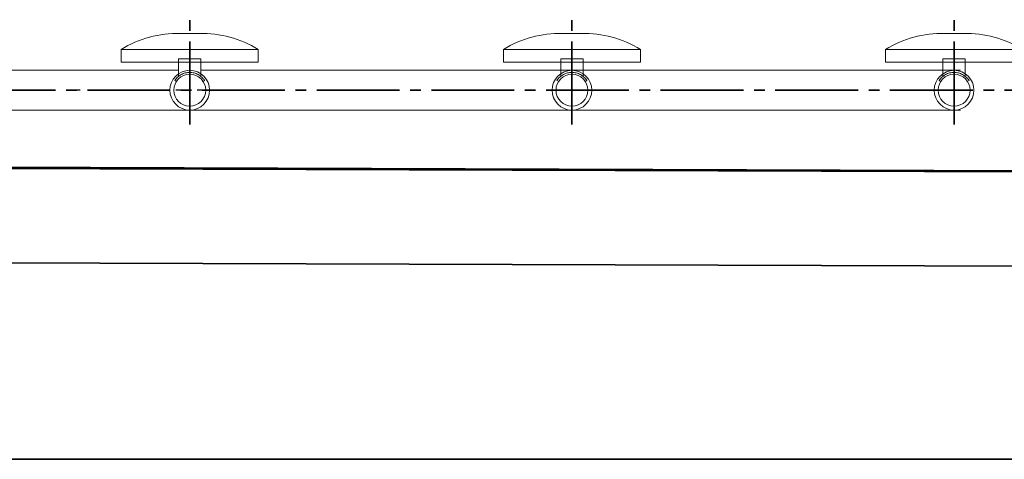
# Model space of a CAD drawing. Header units: metres. Extents: x 703769 to 722343, y 4313031 to 4317457.
# Tile 119 of 256: x 707798.62 to 707807.89, y 4313296.73 to 4313300.87. Entities that reach past the tile are written whole.
import ezdxf

# ---------------------------------------------------------------- set-up
doc = ezdxf.new("R2010")
doc.units = ezdxf.units.M
doc.header["$LTSCALE"] = 0.5
doc.linetypes.add('ACAD_ISO03W100', pattern=[30, 12, -18])
doc.linetypes.add('CENTER', pattern=[16, 13, -1, 1, -1])
for name, color, linetype, lineweight in [('中心线', 1, 'CENTER', 25), ('建筑', 6, 'Continuous', 18), ('曝气头', 2, 'Continuous', 18), ('标注', 3, 'Continuous', 13), ('粗实线层', 7, 'Continuous', 35), ('风管', 4, 'Continuous', 18)]:
    doc.layers.add(name, color=color, linetype=linetype, lineweight=lineweight)

# ---------------------------------------------------------------- blocks, each defined once
blk = doc.blocks.new('BQT1')
at = {"layer": '建筑', "color": 6, "linetype": 'ACAD_ISO03W100', "ltscale": 50}
for p, q in [((772297.2, -750529), (772300.5, -750531.1)), ((772344.2, -750529), (772340.8, -750531.1))]:
    blk.add_line(p, q, dxfattribs=at)
blk.add_lwpolyline([(772303.2, -750522.3), (772303.2, -750495.2), (772338.2, -750495.2), (772338.2, -750522.3)], dxfattribs=at)
blk.add_arc((772320.7, -750544.2), 28, 32.9352, 147.0648, dxfattribs=at)
at = {"layer": '曝气头'}
for p, q in [((772305.7, -750455.2), (772335.7, -750455.2)), ((772213.2, -750500.2), (772428.2, -750500.2))]:
    blk.add_line(p, q, dxfattribs=at)
blk.add_lwpolyline([(772213.2, -750480.2), (772428.2, -750480.2), (772428.2, -750500.2), (772213.2, -750500.2)], close=True, dxfattribs=at)
for centre, start, end in [((772302.1, -750625.7), 88.8119, 121.4361), ((772339.2, -750625.7), 58.5639, 91.1881)]:
    blk.add_arc(centre, 170.6, start, end, dxfattribs=at)
blk = doc.blocks.new('dawda')
at = {"color": 7, "linetype": 'CENTER', "ltscale": 20}
for p, q in [((550923.2, 30998.8), (550923.2, 31163)), ((551523.2, 30998.8), (551523.2, 31163)), ((552123.2, 30998.8), (552123.2, 31163)), ((552332.5, 31052.4), (548397.6, 31052.4))]:
    blk.add_line(p, q, dxfattribs=at)
at = {"color": 7}
for p, q in [((552541.6, 30923.4), (542540.5, 30956.8)), ((543041.6, 30956.8), (553041.6, 30923.4)), ((553041.6, 30773.4), (542540.5, 30809)), ((553041.6, 30473.4), (542540.5, 30473.4))]:
    blk.add_line(p, q, dxfattribs=at)
at = {"layer": '中心线', "color": 7, "ltscale": 0.1}
blk.add_line((550951.4, 31052.4), (550731.8, 31052.4), dxfattribs=at)
at = {"layer": '风管', "color": 7}
for p, q in [((550905.7, 31083.9), (549740.7, 31083.9)), ((550905.7, 31083.9), (550694.2, 31083.9)), ((552133.1, 31083.9), (550940.7, 31083.9)), ((550923.2, 31020.9), (549723.2, 31020.9)), ((551116.6, 31020.9), (550694.2, 31020.9)), ((552133.1, 31020.9), (551116.6, 31020.9))]:
    blk.add_line(p, q, dxfattribs=at)
for centre, radius in [((550923.2, 31052.4), 31.2), ((550923.2, 31052.4), 25), ((551523.2, 31052.4), 31.2), ((551523.2, 31052.4), 25), ((552123.2, 31052.4), 31.2), ((552123.2, 31052.4), 25)]:
    blk.add_circle(centre, radius, dxfattribs=at)
at = {"layer": '标注', "color": 7, "xscale": -1}
for p in [(1323243.8, 781596.6), (1323843.8, 781596.6), (1324443.8, 781596.6)]:
    blk.add_blockref('BQT1', p, dxfattribs=at)

msp = doc.modelspace()

# ---------------------------------------------------------------- block references
at = {"layer": '粗实线层', "xscale": 0.006, "yscale": 0.006, "zscale": 0.006}
msp.add_blockref('dawda', (704494.6802, 4313113.8882), dxfattribs=at)

doc.saveas('drawing.dxf')
